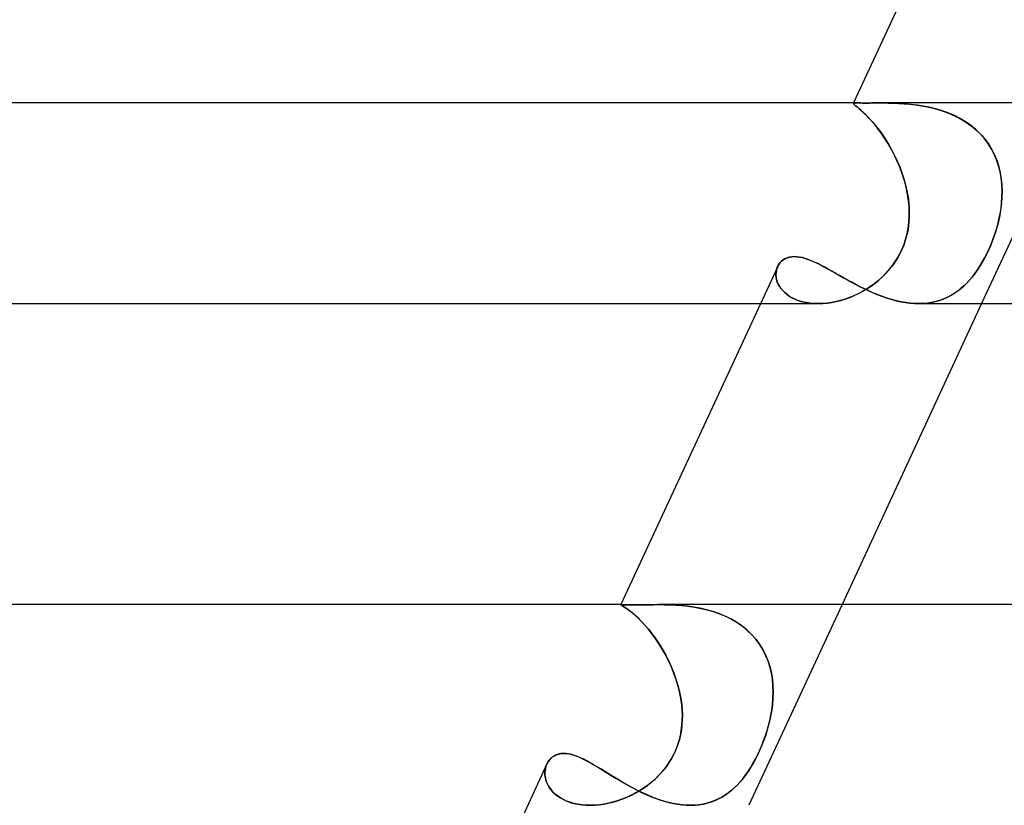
# Model space of a CAD drawing. Header units: millimetres. Extents: x -273 to 273, y -2 to 200.
# Tile 10 of 61: x -203 to -183, y 90 to 106. Entities that reach past the tile are written whole.
import ezdxf

# ---------------------------------------------------------------- set-up
doc = ezdxf.new("R2010")
doc.units = ezdxf.units.MM
doc.layers.add('HIDDEN', color=7, linetype='Continuous')
doc.layers.add('THICK', color=7, linetype='Continuous')

msp = doc.modelspace()

# ---------------------------------------------------------------- linework, layer by layer
at = {"layer": 'HIDDEN'}
for p, q in [((-186.05, 104), (-186.054, 103.991)), ((-186.054, 103.991), (-186.051, 103.994)), ((-186.051, 103.994), (-186.054, 103.991)), ((-186.052, 103.984), (-186.054, 103.991)), ((-186.054, 103.991), (-186.052, 103.984)), ((-186.043, 103.973), (-186.052, 103.984)), ((-186.052, 103.984), (-186.044, 103.974)), ((-186.051, 103.994), (-186.044, 103.997)), ((-186.044, 103.997), (-186.051, 103.994)), ((-186.044, 103.997), (-186.034, 103.998)), ((-186.034, 103.998), (-186.044, 103.997)), ((-186.044, 103.974), (-186.029, 103.96)), ((-186.026, 103.958), (-186.043, 103.973)), ((-186.034, 103.998), (-186.02, 103.999)), ((-186.02, 103.999), (-186.034, 103.998)), ((-186.029, 103.96), (-186.008, 103.943)), ((-186.003, 103.939), (-186.026, 103.958)), ((-186.02, 103.999), (-186.003, 104)), ((-186.003, 104), (-186.02, 103.999)), ((-186.008, 103.943), (-185.98, 103.92)), ((-186.003, 104), (-185.981, 104)), ((-185.981, 104), (-186.003, 104)), ((-185.973, 103.915), (-186.003, 103.939)), ((-185.96, 104), (-185.981, 104)), ((-185.98, 103.92), (-185.947, 103.893)), ((-185.938, 103.885), (-185.973, 103.915)), ((-185.936, 104), (-185.96, 104)), ((-185.947, 103.893), (-185.908, 103.86)), ((-185.896, 103.849), (-185.938, 103.885)), ((-185.909, 104), (-185.936, 104)), ((-185.879, 103.999), (-185.909, 104)), ((-185.908, 103.86), (-185.864, 103.821)), ((-185.849, 103.806), (-185.896, 103.849)), ((-185.846, 103.999), (-185.879, 103.999)), ((-185.81, 103.999), (-185.846, 103.999)), ((-185.772, 103.999), (-185.81, 103.999)), ((-185.731, 103.999), (-185.772, 103.999)), ((-185.687, 104), (-185.731, 103.999)), ((-185.641, 104), (-185.687, 104)), ((-185.593, 104), (-185.641, 104)), ((-185.542, 104), (-185.593, 104)), ((-185.448, 104), (-185.542, 104)), ((-185.542, 104), (-185.452, 104)), ((-185.452, 104), (-185.355, 103.998)), ((-185.348, 103.998), (-185.448, 104)), ((-185.355, 103.998), (-185.254, 103.996)), ((-185.242, 103.996), (-185.348, 103.998)), ((-185.254, 103.996), (-185.149, 103.991)), ((-185.132, 103.991), (-185.242, 103.996)), ((-185.149, 103.991), (-185.039, 103.985)), ((-185.019, 103.983), (-185.132, 103.991)), ((-185.039, 103.985), (-184.927, 103.975)), ((-184.902, 103.972), (-185.019, 103.983)), ((-184.927, 103.975), (-184.812, 103.962)), ((-184.782, 103.957), (-184.902, 103.972)), ((-184.812, 103.962), (-184.696, 103.944)), ((-184.661, 103.938), (-184.782, 103.957)), ((-184.696, 103.944), (-184.578, 103.922)), ((-184.539, 103.914), (-184.661, 103.938)), ((-184.578, 103.922), (-184.459, 103.895)), ((-184.416, 103.884), (-184.539, 103.914)), ((-184.459, 103.895), (-184.34, 103.862)), ((-184.293, 103.847), (-184.416, 103.884)), ((-184.34, 103.862), (-184.222, 103.823)), ((-184.172, 103.804), (-184.293, 103.847)), ((-181.64, 104), (-183.496, 100)), ((-185.864, 103.821), (-185.816, 103.775)), ((-185.797, 103.756), (-185.849, 103.806)), ((-185.816, 103.775), (-185.764, 103.723)), ((-185.742, 103.699), (-185.797, 103.756)), ((-185.764, 103.723), (-185.709, 103.663)), ((-185.683, 103.634), (-185.742, 103.699)), ((-185.709, 103.663), (-185.65, 103.597)), ((-185.621, 103.561), (-185.683, 103.634)), ((-184.222, 103.823), (-184.107, 103.778)), ((-184.053, 103.754), (-184.172, 103.804)), ((-184.107, 103.778), (-183.994, 103.726)), ((-183.938, 103.697), (-184.053, 103.754)), ((-183.994, 103.726), (-183.884, 103.666)), ((-183.827, 103.632), (-183.938, 103.697)), ((-183.884, 103.666), (-183.779, 103.6)), ((-185.65, 103.597), (-185.59, 103.522)), ((-185.557, 103.481), (-185.621, 103.561)), ((-185.59, 103.522), (-185.528, 103.442)), ((-185.493, 103.394), (-185.557, 103.481)), ((-185.528, 103.442), (-185.466, 103.355)), ((-183.721, 103.558), (-183.827, 103.632)), ((-183.779, 103.6), (-183.678, 103.526)), ((-183.621, 103.478), (-183.721, 103.558)), ((-183.678, 103.526), (-183.585, 103.445)), ((-183.529, 103.391), (-183.621, 103.478)), ((-183.585, 103.445), (-183.499, 103.359)), ((-185.429, 103.3), (-185.493, 103.394)), ((-185.466, 103.355), (-185.404, 103.262)), ((-185.365, 103.2), (-185.429, 103.3)), ((-185.404, 103.262), (-185.344, 103.163)), ((-183.446, 103.298), (-183.529, 103.391)), ((-183.499, 103.359), (-183.42, 103.266)), ((-183.37, 103.197), (-183.446, 103.298)), ((-183.42, 103.266), (-183.349, 103.166)), ((-185.304, 103.093), (-185.365, 103.2)), ((-185.344, 103.163), (-185.285, 103.06)), ((-185.245, 102.983), (-185.304, 103.093)), ((-185.285, 103.06), (-185.23, 102.952)), ((-183.303, 103.091), (-183.37, 103.197)), ((-183.349, 103.166), (-183.287, 103.062)), ((-183.246, 102.981), (-183.303, 103.091)), ((-183.287, 103.062), (-183.234, 102.955)), ((-185.19, 102.869), (-185.245, 102.983)), ((-185.23, 102.952), (-185.178, 102.841)), ((-185.139, 102.751), (-185.19, 102.869)), ((-183.198, 102.867), (-183.246, 102.981)), ((-183.234, 102.955), (-183.189, 102.843)), ((-183.159, 102.749), (-183.198, 102.867)), ((-185.178, 102.841), (-185.129, 102.726)), ((-185.093, 102.63), (-185.139, 102.751)), ((-185.129, 102.726), (-185.085, 102.609)), ((-183.189, 102.843), (-183.153, 102.728)), ((-183.128, 102.629), (-183.159, 102.749)), ((-183.153, 102.728), (-183.125, 102.61)), ((-185.052, 102.507), (-185.093, 102.63)), ((-185.085, 102.609), (-185.046, 102.489)), ((-185.016, 102.381), (-185.052, 102.507)), ((-185.046, 102.489), (-185.013, 102.368)), ((-183.107, 102.505), (-183.128, 102.629)), ((-183.125, 102.61), (-183.105, 102.491)), ((-183.093, 102.381), (-183.107, 102.505)), ((-183.105, 102.491), (-183.092, 102.369)), ((-184.987, 102.255), (-185.016, 102.381)), ((-185.013, 102.368), (-184.985, 102.246)), ((-183.088, 102.254), (-183.093, 102.381)), ((-183.092, 102.369), (-183.088, 102.247)), ((-184.964, 102.128), (-184.987, 102.255)), ((-184.985, 102.246), (-184.963, 102.123)), ((-184.948, 102), (-184.964, 102.128)), ((-184.963, 102.123), (-184.948, 102)), ((-183.099, 102), (-183.09, 102.127)), ((-183.09, 102.124), (-183.099, 102)), ((-183.09, 102.127), (-183.088, 102.254)), ((-183.088, 102.247), (-183.09, 102.124)), ((-184.941, 101.912), (-184.948, 102)), ((-184.948, 102), (-184.941, 101.91)), ((-184.938, 101.823), (-184.941, 101.912)), ((-184.941, 101.91), (-184.938, 101.818)), ((-183.11, 101.91), (-183.124, 101.818)), ((-183.123, 101.823), (-183.109, 101.912)), ((-183.099, 102), (-183.11, 101.91)), ((-183.109, 101.912), (-183.099, 102)), ((-184.939, 101.726), (-184.945, 101.633)), ((-184.944, 101.645), (-184.939, 101.735)), ((-184.939, 101.735), (-184.938, 101.823)), ((-184.938, 101.818), (-184.939, 101.726)), ((-183.141, 101.726), (-183.162, 101.633)), ((-183.159, 101.645), (-183.139, 101.735)), ((-183.124, 101.818), (-183.141, 101.726)), ((-183.139, 101.735), (-183.123, 101.823)), ((-184.955, 101.54), (-184.97, 101.447)), ((-184.968, 101.462), (-184.953, 101.554)), ((-184.945, 101.633), (-184.955, 101.54)), ((-184.953, 101.554), (-184.944, 101.645)), ((-183.186, 101.54), (-183.213, 101.447)), ((-183.208, 101.462), (-183.182, 101.554)), ((-183.162, 101.633), (-183.186, 101.54)), ((-183.182, 101.554), (-183.159, 101.645)), ((-184.991, 101.353), (-185.017, 101.26)), ((-185.012, 101.277), (-184.987, 101.37)), ((-184.97, 101.447), (-184.991, 101.353)), ((-184.987, 101.37), (-184.968, 101.462)), ((-183.243, 101.353), (-183.277, 101.26)), ((-183.271, 101.277), (-183.238, 101.37)), ((-183.213, 101.447), (-183.243, 101.353)), ((-183.238, 101.37), (-183.208, 101.462)), ((-185.12, 101.005), (-185.079, 101.094)), ((-185.049, 101.168), (-185.086, 101.078)), ((-185.079, 101.094), (-185.042, 101.185)), ((-185.017, 101.26), (-185.049, 101.168)), ((-185.042, 101.185), (-185.012, 101.277)), ((-183.387, 101.005), (-183.346, 101.094)), ((-183.314, 101.168), (-183.353, 101.078)), ((-183.346, 101.094), (-183.307, 101.185)), ((-183.277, 101.26), (-183.314, 101.168)), ((-183.307, 101.185), (-183.271, 101.277)), ((-187.454, 100.872), (-187.417, 100.895)), ((-187.417, 100.895), (-187.375, 100.914)), ((-187.375, 100.914), (-187.33, 100.927)), ((-187.33, 100.927), (-187.282, 100.935)), ((-187.282, 100.935), (-187.23, 100.938)), ((-187.23, 100.938), (-187.18, 100.936)), ((-187.18, 100.936), (-187.126, 100.929)), ((-187.126, 100.929), (-187.071, 100.917)), ((-187.071, 100.917), (-187.014, 100.901)), ((-187.014, 100.901), (-186.954, 100.881)), ((-185.174, 100.907), (-185.226, 100.826)), ((-185.219, 100.837), (-185.167, 100.919)), ((-185.127, 100.992), (-185.174, 100.907)), ((-185.167, 100.919), (-185.12, 101.005)), ((-185.086, 101.078), (-185.127, 100.992)), ((-183.437, 100.907), (-183.482, 100.826)), ((-183.476, 100.837), (-183.431, 100.919)), ((-183.394, 100.992), (-183.437, 100.907)), ((-183.431, 100.919), (-183.387, 101.005)), ((-183.353, 101.078), (-183.394, 100.992)), ((-187.577, 100.701), (-187.588, 100.661)), ((-187.588, 100.66), (-187.577, 100.701)), ((-187.562, 100.74), (-187.577, 100.701)), ((-187.577, 100.701), (-187.562, 100.74)), ((-187.562, 100.74), (-187.542, 100.778)), ((-187.542, 100.778), (-187.517, 100.813)), ((-187.517, 100.813), (-187.487, 100.845)), ((-187.487, 100.845), (-187.454, 100.872)), ((-186.954, 100.881), (-186.892, 100.857)), ((-186.892, 100.857), (-186.829, 100.829)), ((-186.829, 100.829), (-186.763, 100.798)), ((-186.763, 100.798), (-186.696, 100.764)), ((-186.696, 100.764), (-186.626, 100.727)), ((-186.626, 100.727), (-186.555, 100.689)), ((-185.282, 100.747), (-185.343, 100.671)), ((-185.336, 100.68), (-185.275, 100.757)), ((-185.226, 100.826), (-185.282, 100.747)), ((-185.275, 100.757), (-185.219, 100.837)), ((-183.53, 100.747), (-183.58, 100.671)), ((-183.574, 100.68), (-183.524, 100.757)), ((-183.482, 100.826), (-183.53, 100.747)), ((-183.524, 100.757), (-183.476, 100.837)), ((-187.594, 100.618), (-187.595, 100.574)), ((-187.595, 100.573), (-187.594, 100.617)), ((-187.595, 100.574), (-187.592, 100.529)), ((-187.592, 100.528), (-187.595, 100.573)), ((-187.588, 100.661), (-187.594, 100.618)), ((-187.594, 100.617), (-187.588, 100.66)), ((-187.592, 100.529), (-187.583, 100.483)), ((-187.583, 100.482), (-187.592, 100.528)), ((-186.555, 100.689), (-186.482, 100.648)), ((-186.482, 100.648), (-186.407, 100.605)), ((-186.407, 100.605), (-186.33, 100.562)), ((-186.33, 100.562), (-186.252, 100.517)), ((-186.252, 100.517), (-186.171, 100.472)), ((-185.478, 100.529), (-185.551, 100.464)), ((-185.543, 100.471), (-185.47, 100.537)), ((-185.409, 100.598), (-185.478, 100.529)), ((-185.47, 100.537), (-185.401, 100.607)), ((-185.343, 100.671), (-185.409, 100.598)), ((-185.401, 100.607), (-185.336, 100.68)), ((-183.686, 100.529), (-183.742, 100.464)), ((-183.736, 100.471), (-183.68, 100.537)), ((-183.632, 100.598), (-183.686, 100.529)), ((-183.68, 100.537), (-183.626, 100.607)), ((-183.58, 100.671), (-183.632, 100.598)), ((-183.626, 100.607), (-183.574, 100.68)), ((-187.583, 100.483), (-187.57, 100.437)), ((-187.57, 100.437), (-187.583, 100.482)), ((-187.57, 100.437), (-187.551, 100.392)), ((-187.551, 100.391), (-187.57, 100.437)), ((-187.551, 100.392), (-187.527, 100.347)), ((-187.527, 100.346), (-187.551, 100.391)), ((-187.527, 100.347), (-187.497, 100.303)), ((-187.497, 100.302), (-187.527, 100.346)), ((-187.497, 100.303), (-187.462, 100.26)), ((-187.462, 100.26), (-187.497, 100.302)), ((-186.171, 100.472), (-186.089, 100.427)), ((-186.089, 100.427), (-186.005, 100.382)), ((-186.005, 100.382), (-185.92, 100.338)), ((-185.92, 100.338), (-185.833, 100.295)), ((-185.705, 100.345), (-185.786, 100.292)), ((-185.78, 100.296), (-185.698, 100.35)), ((-185.627, 100.403), (-185.705, 100.345)), ((-185.698, 100.35), (-185.619, 100.408)), ((-185.551, 100.464), (-185.627, 100.403)), ((-185.619, 100.408), (-185.543, 100.471)), ((-183.86, 100.345), (-183.922, 100.292)), ((-183.917, 100.296), (-183.854, 100.35)), ((-183.8, 100.403), (-183.86, 100.345)), ((-183.854, 100.35), (-183.794, 100.408)), ((-183.742, 100.464), (-183.8, 100.403)), ((-183.794, 100.408), (-183.736, 100.471)), ((-187.462, 100.26), (-187.422, 100.219)), ((-187.421, 100.219), (-187.462, 100.26)), ((-187.422, 100.219), (-187.375, 100.181)), ((-187.374, 100.18), (-187.421, 100.219)), ((-187.375, 100.181), (-187.324, 100.145)), ((-187.323, 100.145), (-187.374, 100.18)), ((-187.324, 100.145), (-187.267, 100.113)), ((-187.266, 100.112), (-187.323, 100.145)), ((-187.267, 100.113), (-187.205, 100.084)), ((-187.204, 100.083), (-187.266, 100.112)), ((-186.129, 100.122), (-186.218, 100.09)), ((-186.214, 100.091), (-186.125, 100.123)), ((-186.041, 100.158), (-186.129, 100.122)), ((-186.125, 100.123), (-186.036, 100.16)), ((-185.955, 100.198), (-186.041, 100.158)), ((-186.036, 100.16), (-185.949, 100.201)), ((-185.869, 100.243), (-185.955, 100.198)), ((-185.949, 100.201), (-185.863, 100.246)), ((-185.786, 100.292), (-185.869, 100.243)), ((-185.863, 100.246), (-185.78, 100.296)), ((-185.833, 100.295), (-185.745, 100.253)), ((-185.745, 100.253), (-185.655, 100.213)), ((-185.655, 100.213), (-185.564, 100.176)), ((-185.564, 100.176), (-185.472, 100.141)), ((-185.472, 100.141), (-185.381, 100.11)), ((-185.381, 100.11), (-185.289, 100.081)), ((-184.191, 100.122), (-184.264, 100.09)), ((-184.261, 100.091), (-184.187, 100.123)), ((-184.12, 100.158), (-184.191, 100.122)), ((-184.187, 100.123), (-184.116, 100.16)), ((-184.052, 100.198), (-184.12, 100.158)), ((-184.116, 100.16), (-184.048, 100.201)), ((-183.986, 100.243), (-184.052, 100.198)), ((-184.048, 100.201), (-183.981, 100.246)), ((-183.922, 100.292), (-183.986, 100.243)), ((-183.981, 100.246), (-183.917, 100.296)), ((-187.905, 100), (-186.754, 100)), ((-187.205, 100.084), (-187.139, 100.059)), ((-187.138, 100.058), (-187.204, 100.083)), ((-187.139, 100.059), (-187.067, 100.038)), ((-187.067, 100.037), (-187.138, 100.058)), ((-187.067, 100.038), (-186.992, 100.021)), ((-186.991, 100.021), (-187.067, 100.037)), ((-186.992, 100.021), (-186.913, 100.009)), ((-186.913, 100.009), (-186.991, 100.021)), ((-186.913, 100.009), (-186.832, 100.002)), ((-186.832, 100.002), (-186.913, 100.009)), ((-186.832, 100.002), (-186.748, 100)), ((-186.748, 100), (-186.832, 100.002)), ((-186.748, 100), (-186.662, 100.003)), ((-186.662, 100.003), (-186.748, 100)), ((-186.662, 100.003), (-186.573, 100.011)), ((-186.575, 100.011), (-186.662, 100.003)), ((-186.486, 100.023), (-186.575, 100.011)), ((-186.573, 100.011), (-186.484, 100.024)), ((-186.396, 100.041), (-186.486, 100.023)), ((-186.484, 100.024), (-186.394, 100.041)), ((-186.307, 100.063), (-186.396, 100.041)), ((-186.394, 100.041), (-186.304, 100.064)), ((-186.218, 100.09), (-186.307, 100.063)), ((-186.304, 100.064), (-186.214, 100.091)), ((-185.289, 100.081), (-185.197, 100.057)), ((-185.197, 100.057), (-185.105, 100.036)), ((-185.105, 100.036), (-185.014, 100.02)), ((-185.014, 100.02), (-184.924, 100.009)), ((-184.924, 100.009), (-184.835, 100.002)), ((-184.835, 100.002), (-184.749, 100)), ((-184.749, 100), (-184.662, 100.003)), ((-184.663, 100.003), (-184.749, 100)), ((-184.578, 100.011), (-184.663, 100.003)), ((-184.662, 100.003), (-184.577, 100.011)), ((-184.496, 100.023), (-184.578, 100.011)), ((-184.577, 100.011), (-184.494, 100.024)), ((-184.416, 100.041), (-184.496, 100.023)), ((-184.494, 100.024), (-184.414, 100.041)), ((-184.339, 100.063), (-184.416, 100.041)), ((-184.414, 100.041), (-184.336, 100.064)), ((-184.264, 100.09), (-184.339, 100.063)), ((-184.336, 100.064), (-184.261, 100.091)), ((-190.689, 94), (-190.69, 93.998)), ((-190.69, 93.998), (-190.689, 93.999)), ((-190.689, 93.999), (-190.69, 93.998)), ((-190.686, 93.994), (-190.69, 93.998)), ((-190.69, 93.998), (-190.686, 93.994)), ((-190.689, 93.999), (-190.687, 94)), ((-190.687, 94), (-190.689, 93.999)), ((-190.689, 93.999), (-190.689, 93.999)), ((-190.689, 93.999), (-190.689, 93.999)), ((-190.687, 94), (-190.685, 94)), ((-190.685, 94), (-190.687, 94)), ((-190.675, 93.986), (-190.686, 93.994)), ((-190.686, 93.994), (-190.675, 93.986)), ((-190.685, 94), (-190.683, 94)), ((-190.683, 94), (-190.685, 94)), ((-190.683, 94), (-190.68, 94)), ((-190.68, 94), (-190.683, 94)), ((-190.664, 93.999), (-190.68, 94)), ((-190.656, 93.975), (-190.675, 93.986)), ((-190.675, 93.986), (-190.655, 93.975)), ((-190.639, 93.998), (-190.664, 93.999)), ((-190.63, 93.959), (-190.656, 93.975)), ((-190.655, 93.975), (-190.629, 93.958)), ((-190.606, 93.996), (-190.639, 93.998)), ((-190.597, 93.938), (-190.63, 93.959)), ((-190.629, 93.958), (-190.595, 93.937)), ((-190.564, 93.995), (-190.606, 93.996)), ((-190.558, 93.911), (-190.597, 93.938)), ((-190.595, 93.937), (-190.555, 93.909)), ((-190.512, 93.994), (-190.564, 93.995)), ((-190.513, 93.878), (-190.558, 93.911)), ((-190.555, 93.909), (-190.509, 93.875)), ((-190.462, 93.838), (-190.513, 93.878)), ((-190.452, 93.993), (-190.512, 93.994)), ((-190.509, 93.875), (-190.457, 93.834)), ((-190.406, 93.79), (-190.462, 93.838)), ((-190.457, 93.834), (-190.401, 93.785)), ((-190.384, 93.994), (-190.452, 93.993)), ((-190.308, 93.995), (-190.384, 93.994)), ((-190.224, 93.996), (-190.308, 93.995)), ((-190.134, 93.998), (-190.224, 93.996)), ((-190.037, 93.999), (-190.134, 93.998)), ((-189.935, 94), (-190.037, 93.999)), ((-189.826, 93.999), (-189.935, 94)), ((-189.935, 94), (-189.825, 93.999)), ((-189.713, 93.996), (-189.826, 93.999)), ((-189.825, 93.999), (-189.71, 93.996)), ((-189.597, 93.991), (-189.713, 93.996)), ((-189.71, 93.996), (-189.592, 93.99)), ((-189.477, 93.982), (-189.597, 93.991)), ((-189.592, 93.99), (-189.471, 93.981)), ((-189.354, 93.969), (-189.477, 93.982)), ((-189.471, 93.981), (-189.347, 93.968)), ((-189.23, 93.951), (-189.354, 93.969)), ((-189.347, 93.968), (-189.222, 93.949)), ((-189.105, 93.928), (-189.23, 93.951)), ((-189.222, 93.949), (-189.096, 93.926)), ((-188.98, 93.899), (-189.105, 93.928)), ((-189.096, 93.926), (-188.97, 93.896)), ((-188.856, 93.863), (-188.98, 93.899)), ((-188.97, 93.896), (-188.845, 93.86)), ((-188.733, 93.821), (-188.856, 93.863)), ((-188.845, 93.86), (-188.722, 93.817)), ((-188.613, 93.772), (-188.733, 93.821)), ((-186.279, 94), (-188.135, 90)), ((-190.345, 93.734), (-190.406, 93.79)), ((-190.401, 93.785), (-190.34, 93.729)), ((-190.281, 93.67), (-190.345, 93.734)), ((-190.34, 93.729), (-190.275, 93.664)), ((-190.214, 93.598), (-190.281, 93.67)), ((-190.275, 93.664), (-190.208, 93.59)), ((-188.722, 93.817), (-188.602, 93.767)), ((-188.495, 93.714), (-188.613, 93.772)), ((-188.602, 93.767), (-188.485, 93.709)), ((-188.382, 93.649), (-188.495, 93.714)), ((-188.485, 93.709), (-188.372, 93.642)), ((-188.276, 93.576), (-188.382, 93.649)), ((-188.372, 93.642), (-188.266, 93.568)), ((-190.145, 93.518), (-190.214, 93.598)), ((-190.208, 93.59), (-190.139, 93.51)), ((-190.075, 93.43), (-190.145, 93.518)), ((-190.139, 93.51), (-190.069, 93.422)), ((-190.005, 93.334), (-190.075, 93.43)), ((-188.176, 93.495), (-188.276, 93.576)), ((-188.266, 93.568), (-188.167, 93.487)), ((-188.083, 93.408), (-188.176, 93.495)), ((-188.167, 93.487), (-188.075, 93.399)), ((-190.069, 93.422), (-189.999, 93.326)), ((-189.936, 93.232), (-190.005, 93.334)), ((-189.999, 93.326), (-189.93, 93.223)), ((-189.869, 93.125), (-189.936, 93.232)), ((-187.999, 93.312), (-188.083, 93.408)), ((-188.075, 93.399), (-187.992, 93.303)), ((-187.923, 93.211), (-187.999, 93.312)), ((-187.992, 93.303), (-187.917, 93.202)), ((-189.93, 93.223), (-189.863, 93.116)), ((-189.805, 93.012), (-189.869, 93.125)), ((-189.863, 93.116), (-189.8, 93.003)), ((-187.857, 93.105), (-187.923, 93.211)), ((-187.917, 93.202), (-187.852, 93.095)), ((-187.801, 92.993), (-187.857, 93.105)), ((-187.852, 93.095), (-187.797, 92.984)), ((-189.744, 92.895), (-189.805, 93.012)), ((-189.8, 93.003), (-189.74, 92.886)), ((-189.688, 92.773), (-189.744, 92.895)), ((-189.74, 92.886), (-189.685, 92.765)), ((-187.754, 92.878), (-187.801, 92.993)), ((-187.797, 92.984), (-187.751, 92.869)), ((-187.716, 92.758), (-187.754, 92.878)), ((-187.751, 92.869), (-187.714, 92.75)), ((-189.637, 92.649), (-189.688, 92.773)), ((-189.685, 92.765), (-189.634, 92.642)), ((-189.591, 92.522), (-189.637, 92.649)), ((-187.687, 92.636), (-187.716, 92.758)), ((-187.714, 92.75), (-187.686, 92.629)), ((-189.634, 92.642), (-189.589, 92.516)), ((-189.552, 92.393), (-189.591, 92.522)), ((-189.589, 92.516), (-189.55, 92.389)), ((-187.667, 92.512), (-187.687, 92.636)), ((-187.686, 92.629), (-187.666, 92.506)), ((-187.655, 92.385), (-187.667, 92.512)), ((-187.666, 92.506), (-187.655, 92.381)), ((-189.519, 92.263), (-189.552, 92.393)), ((-189.55, 92.389), (-189.518, 92.26)), ((-189.493, 92.132), (-189.519, 92.263)), ((-189.518, 92.26), (-189.492, 92.131)), ((-187.656, 92.129), (-187.652, 92.258)), ((-187.652, 92.255), (-187.656, 92.128)), ((-187.652, 92.258), (-187.655, 92.385)), ((-187.655, 92.381), (-187.652, 92.255)), ((-189.474, 92), (-189.493, 92.132)), ((-189.492, 92.131), (-189.474, 92)), ((-187.667, 92), (-187.656, 92.129)), ((-187.656, 92.128), (-187.667, 92)), ((-189.465, 91.898), (-189.474, 92)), ((-189.474, 92), (-189.466, 91.902)), ((-189.466, 91.902), (-189.462, 91.803)), ((-189.462, 91.795), (-189.465, 91.898)), ((-187.698, 91.795), (-187.681, 91.898)), ((-187.68, 91.902), (-187.697, 91.803)), ((-187.681, 91.898), (-187.667, 92)), ((-187.667, 92), (-187.68, 91.902)), ((-189.47, 91.591), (-189.463, 91.693)), ((-189.463, 91.704), (-189.469, 91.605)), ((-189.462, 91.803), (-189.463, 91.704)), ((-189.463, 91.693), (-189.462, 91.795)), ((-187.745, 91.591), (-187.72, 91.693)), ((-187.717, 91.704), (-187.742, 91.605)), ((-187.72, 91.693), (-187.698, 91.795)), ((-187.697, 91.803), (-187.717, 91.704)), ((-189.502, 91.389), (-189.483, 91.49)), ((-189.481, 91.506), (-189.498, 91.407)), ((-189.483, 91.49), (-189.47, 91.591)), ((-189.469, 91.605), (-189.481, 91.506)), ((-187.806, 91.389), (-187.774, 91.49)), ((-187.769, 91.506), (-187.8, 91.407)), ((-187.774, 91.49), (-187.745, 91.591)), ((-187.742, 91.605), (-187.769, 91.506)), ((-189.558, 91.194), (-189.527, 91.291)), ((-189.521, 91.31), (-189.55, 91.216)), ((-189.527, 91.291), (-189.502, 91.389)), ((-189.498, 91.407), (-189.521, 91.31)), ((-187.879, 91.194), (-187.841, 91.291)), ((-187.834, 91.31), (-187.87, 91.216)), ((-187.841, 91.291), (-187.806, 91.389)), ((-187.8, 91.407), (-187.834, 91.31)), ((-189.637, 91.008), (-189.594, 91.1)), ((-189.585, 91.123), (-189.625, 91.033)), ((-189.594, 91.1), (-189.558, 91.194)), ((-189.55, 91.216), (-189.585, 91.123)), ((-187.961, 91.008), (-187.919, 91.1)), ((-187.909, 91.123), (-187.95, 91.033)), ((-187.919, 91.1), (-187.879, 91.194)), ((-187.87, 91.216), (-187.909, 91.123)), ((-192.142, 90.863), (-192.116, 90.9)), ((-192.116, 90.9), (-192.085, 90.934)), ((-192.085, 90.934), (-192.051, 90.963)), ((-192.051, 90.963), (-192.013, 90.988)), ((-192.013, 90.988), (-191.971, 91.008)), ((-191.971, 91.008), (-191.926, 91.022)), ((-191.926, 91.022), (-191.877, 91.031)), ((-191.877, 91.031), (-191.825, 91.034)), ((-191.825, 91.034), (-191.774, 91.031)), ((-191.774, 91.031), (-191.721, 91.023)), ((-191.721, 91.023), (-191.665, 91.011)), ((-191.665, 91.011), (-191.607, 90.993)), ((-191.607, 90.993), (-191.548, 90.971)), ((-191.548, 90.971), (-191.487, 90.945)), ((-191.487, 90.945), (-191.424, 90.915)), ((-191.424, 90.915), (-191.359, 90.882)), ((-191.359, 90.882), (-191.293, 90.846)), ((-189.74, 90.833), (-189.686, 90.919)), ((-189.671, 90.945), (-189.723, 90.859)), ((-189.686, 90.919), (-189.637, 91.008)), ((-189.625, 91.033), (-189.671, 90.945)), ((-188.054, 90.833), (-188.006, 90.919)), ((-187.993, 90.945), (-188.039, 90.859)), ((-188.006, 90.919), (-187.961, 91.008)), ((-187.95, 91.033), (-187.993, 90.945)), ((-192.202, 90.647), (-192.199, 90.693)), ((-192.199, 90.692), (-192.202, 90.645)), ((-192.199, 90.693), (-192.191, 90.738)), ((-192.191, 90.737), (-192.199, 90.692)), ((-192.18, 90.781), (-192.191, 90.737)), ((-192.191, 90.738), (-192.179, 90.781)), ((-192.163, 90.822), (-192.18, 90.781)), ((-192.179, 90.781), (-192.163, 90.822)), ((-192.163, 90.822), (-192.142, 90.863)), ((-191.293, 90.846), (-191.224, 90.807)), ((-191.224, 90.807), (-191.154, 90.765)), ((-191.154, 90.765), (-191.083, 90.722)), ((-191.083, 90.722), (-191.01, 90.677)), ((-189.842, 90.697), (-189.908, 90.621)), ((-189.865, 90.67), (-189.8, 90.749)), ((-189.78, 90.776), (-189.842, 90.697)), ((-189.8, 90.749), (-189.74, 90.833)), ((-189.723, 90.859), (-189.78, 90.776)), ((-188.137, 90.697), (-188.189, 90.621)), ((-188.155, 90.67), (-188.104, 90.749)), ((-188.087, 90.776), (-188.137, 90.697)), ((-188.104, 90.749), (-188.054, 90.833)), ((-188.039, 90.859), (-188.087, 90.776)), ((-192.2, 90.599), (-192.202, 90.647)), ((-192.202, 90.645), (-192.2, 90.597)), ((-192.193, 90.551), (-192.2, 90.599)), ((-192.2, 90.597), (-192.193, 90.549)), ((-192.181, 90.502), (-192.193, 90.551)), ((-192.193, 90.549), (-192.181, 90.5)), ((-192.165, 90.454), (-192.181, 90.502)), ((-192.181, 90.5), (-192.164, 90.451)), ((-191.01, 90.677), (-190.934, 90.63)), ((-190.934, 90.63), (-190.858, 90.583)), ((-190.858, 90.583), (-190.779, 90.535)), ((-190.779, 90.535), (-190.698, 90.487)), ((-190.698, 90.487), (-190.616, 90.439)), ((-190.081, 90.458), (-190.006, 90.524)), ((-189.979, 90.55), (-190.053, 90.482)), ((-190.006, 90.524), (-189.934, 90.595)), ((-189.908, 90.621), (-189.979, 90.55)), ((-189.934, 90.595), (-189.865, 90.67)), ((-188.318, 90.458), (-188.262, 90.524)), ((-188.242, 90.55), (-188.297, 90.482)), ((-188.262, 90.524), (-188.208, 90.595)), ((-188.189, 90.621), (-188.242, 90.55)), ((-188.208, 90.595), (-188.155, 90.67)), ((-192.142, 90.405), (-192.165, 90.454)), ((-192.164, 90.451), (-192.141, 90.403)), ((-192.115, 90.358), (-192.142, 90.405)), ((-192.141, 90.403), (-192.113, 90.355)), ((-192.082, 90.312), (-192.115, 90.358)), ((-192.113, 90.355), (-192.08, 90.31)), ((-192.043, 90.268), (-192.082, 90.312)), ((-192.08, 90.31), (-192.041, 90.265)), ((-190.616, 90.439), (-190.532, 90.392)), ((-190.532, 90.392), (-190.447, 90.345)), ((-190.447, 90.345), (-190.361, 90.301)), ((-190.405, 90.24), (-190.321, 90.288)), ((-190.295, 90.304), (-190.381, 90.253)), ((-190.361, 90.301), (-190.273, 90.257)), ((-190.321, 90.288), (-190.239, 90.34)), ((-190.212, 90.359), (-190.295, 90.304)), ((-190.239, 90.34), (-190.159, 90.397)), ((-190.131, 90.418), (-190.212, 90.359)), ((-190.159, 90.397), (-190.081, 90.458)), ((-190.053, 90.482), (-190.131, 90.418)), ((-188.556, 90.24), (-188.494, 90.288)), ((-188.475, 90.304), (-188.538, 90.253)), ((-188.494, 90.288), (-188.434, 90.34)), ((-188.414, 90.359), (-188.475, 90.304)), ((-188.434, 90.34), (-188.375, 90.397)), ((-188.355, 90.418), (-188.414, 90.359)), ((-188.375, 90.397), (-188.318, 90.458)), ((-188.297, 90.482), (-188.355, 90.418)), ((-191.999, 90.225), (-192.043, 90.268)), ((-192.041, 90.265), (-191.997, 90.223)), ((-191.949, 90.186), (-191.999, 90.225)), ((-191.997, 90.223), (-191.947, 90.184)), ((-191.894, 90.148), (-191.949, 90.186)), ((-191.947, 90.184), (-191.892, 90.147)), ((-191.834, 90.115), (-191.894, 90.148)), ((-191.892, 90.147), (-191.831, 90.114)), ((-191.769, 90.085), (-191.834, 90.115)), ((-191.831, 90.114), (-191.766, 90.084)), ((-190.742, 90.094), (-190.835, 90.066)), ((-190.757, 90.089), (-190.667, 90.12)), ((-190.65, 90.127), (-190.742, 90.094)), ((-190.667, 90.12), (-190.578, 90.156)), ((-190.559, 90.164), (-190.65, 90.127)), ((-190.578, 90.156), (-190.491, 90.196)), ((-190.469, 90.206), (-190.559, 90.164)), ((-190.491, 90.196), (-190.405, 90.24)), ((-190.381, 90.253), (-190.469, 90.206)), ((-190.273, 90.257), (-190.184, 90.217)), ((-190.184, 90.217), (-190.095, 90.178)), ((-190.095, 90.178), (-190.004, 90.142)), ((-190.004, 90.142), (-189.913, 90.11)), ((-189.913, 90.11), (-189.822, 90.081)), ((-188.813, 90.094), (-188.888, 90.066)), ((-188.825, 90.089), (-188.754, 90.12)), ((-188.741, 90.127), (-188.813, 90.094)), ((-188.754, 90.12), (-188.686, 90.156)), ((-188.671, 90.164), (-188.741, 90.127)), ((-188.686, 90.156), (-188.62, 90.196)), ((-188.604, 90.206), (-188.671, 90.164)), ((-188.62, 90.196), (-188.556, 90.24)), ((-188.538, 90.253), (-188.604, 90.206)), ((-191.699, 90.06), (-191.769, 90.085)), ((-191.766, 90.084), (-191.697, 90.059)), ((-191.625, 90.038), (-191.699, 90.06)), ((-191.697, 90.059), (-191.623, 90.038)), ((-191.547, 90.021), (-191.625, 90.038)), ((-191.623, 90.038), (-191.546, 90.021)), ((-191.466, 90.009), (-191.547, 90.021)), ((-191.546, 90.021), (-191.465, 90.009)), ((-191.381, 90.002), (-191.466, 90.009)), ((-191.465, 90.009), (-191.381, 90.002)), ((-191.381, 90.002), (-191.295, 90)), ((-191.295, 90), (-191.381, 90.002)), ((-191.295, 90), (-191.207, 90.003)), ((-191.205, 90.003), (-191.295, 90)), ((-191.207, 90.003), (-191.119, 90.01)), ((-191.114, 90.011), (-191.205, 90.003)), ((-191.119, 90.01), (-191.029, 90.023)), ((-191.022, 90.024), (-191.114, 90.011)), ((-191.029, 90.023), (-190.938, 90.04)), ((-190.929, 90.042), (-191.022, 90.024)), ((-190.938, 90.04), (-190.847, 90.062)), ((-190.835, 90.066), (-190.929, 90.042)), ((-190.847, 90.062), (-190.757, 90.089)), ((-189.822, 90.081), (-189.732, 90.057)), ((-189.732, 90.057), (-189.643, 90.036)), ((-189.643, 90.036), (-189.554, 90.02)), ((-189.554, 90.02), (-189.466, 90.009)), ((-189.466, 90.009), (-189.38, 90.002)), ((-189.38, 90.002), (-189.296, 90)), ((-189.296, 90), (-189.212, 90.003)), ((-189.21, 90.003), (-189.295, 90)), ((-189.212, 90.003), (-189.13, 90.01)), ((-189.126, 90.011), (-189.21, 90.003)), ((-189.13, 90.01), (-189.05, 90.023)), ((-189.045, 90.024), (-189.126, 90.011)), ((-189.05, 90.023), (-188.973, 90.04)), ((-188.965, 90.042), (-189.045, 90.024)), ((-188.973, 90.04), (-188.898, 90.062)), ((-188.888, 90.066), (-188.965, 90.042)), ((-188.898, 90.062), (-188.825, 90.089))]:
    msp.add_line(p, q, dxfattribs=at)
at = {"layer": 'THICK'}
for p, q in [((-182.957, 110.665), (-186.05, 104)), ((-185.981, 104), (-214.5, 104)), ((-185.981, 104), (-185.96, 104)), ((-185.96, 104), (-185.936, 104)), ((-185.936, 104), (-185.908, 104)), ((-185.908, 104), (-185.879, 103.999)), ((-185.879, 103.999), (-185.846, 103.999)), ((-185.846, 103.999), (-185.81, 103.999)), ((-185.81, 103.999), (-185.772, 103.999)), ((-185.772, 103.999), (-185.731, 103.999)), ((-185.731, 103.999), (-185.687, 104)), ((-185.687, 104), (-185.641, 104)), ((-185.641, 104), (-185.593, 104)), ((-185.593, 104), (-185.542, 104)), ((-0.438, 104), (-185.543, 104)), ((-187.416, 100.896), (-187.454, 100.873)), ((-187.375, 100.914), (-187.416, 100.896)), ((-187.33, 100.927), (-187.375, 100.914)), ((-187.282, 100.935), (-187.33, 100.927)), ((-187.23, 100.938), (-187.282, 100.935)), ((-187.179, 100.936), (-187.23, 100.938)), ((-187.126, 100.929), (-187.179, 100.936)), ((-187.07, 100.917), (-187.126, 100.929)), ((-187.012, 100.901), (-187.07, 100.917)), ((-186.952, 100.88), (-187.012, 100.901)), ((-187.561, 100.742), (-190.689, 94)), ((-187.541, 100.779), (-187.562, 100.74)), ((-187.516, 100.814), (-187.541, 100.779)), ((-187.487, 100.845), (-187.516, 100.814)), ((-187.454, 100.873), (-187.487, 100.845)), ((-186.891, 100.856), (-186.952, 100.88)), ((-186.827, 100.828), (-186.891, 100.856)), ((-186.761, 100.797), (-186.827, 100.828)), ((-186.693, 100.763), (-186.761, 100.797)), ((-186.624, 100.726), (-186.693, 100.763)), ((-186.553, 100.687), (-186.624, 100.726)), ((-186.48, 100.646), (-186.553, 100.687)), ((-186.405, 100.604), (-186.48, 100.646)), ((-186.328, 100.56), (-186.405, 100.604)), ((-186.249, 100.515), (-186.328, 100.56)), ((-186.168, 100.47), (-186.249, 100.515)), ((-186.086, 100.425), (-186.168, 100.47)), ((-186.003, 100.381), (-186.086, 100.425)), ((-185.917, 100.337), (-186.003, 100.381)), ((-185.83, 100.294), (-185.917, 100.337)), ((-185.742, 100.252), (-185.83, 100.294)), ((-185.652, 100.212), (-185.742, 100.252)), ((-185.561, 100.175), (-185.652, 100.212)), ((-185.47, 100.14), (-185.561, 100.175)), ((-185.378, 100.109), (-185.47, 100.14)), ((-185.287, 100.081), (-185.378, 100.109)), ((-214.5, 100), (-187.905, 100)), ((-183.496, 100), (-186.279, 94)), ((-185.195, 100.057), (-185.287, 100.081)), ((-185.103, 100.036), (-185.195, 100.057)), ((-185.012, 100.02), (-185.103, 100.036)), ((-184.923, 100.009), (-185.012, 100.02)), ((-184.835, 100.002), (-184.923, 100.009)), ((-184.749, 100), (-184.835, 100.002)), ((-184.755, 100), (-1.999, 100)), ((-190.68, 94), (-219.75, 94)), ((-190.68, 94), (-190.664, 93.999)), ((-190.664, 93.999), (-190.639, 93.998)), ((-190.639, 93.998), (-190.606, 93.996)), ((-190.606, 93.996), (-190.563, 93.995)), ((-190.563, 93.995), (-190.512, 93.994)), ((-190.512, 93.994), (-190.452, 93.993)), ((-190.452, 93.993), (-190.384, 93.994)), ((-190.384, 93.994), (-190.307, 93.995)), ((-190.307, 93.995), (-190.223, 93.996)), ((-190.223, 93.996), (-190.133, 93.998)), ((-190.133, 93.998), (-190.037, 93.999)), ((-190.037, 93.999), (-189.935, 94)), ((-0.744, 94), (-189.936, 94)), ((-192.109, 90.909), (-192.139, 90.868)), ((-192.074, 90.945), (-192.109, 90.909)), ((-192.033, 90.976), (-192.074, 90.945)), ((-191.988, 91.001), (-192.033, 90.976)), ((-191.938, 91.019), (-191.988, 91.001)), ((-191.884, 91.03), (-191.938, 91.019)), ((-191.825, 91.034), (-191.884, 91.03)), ((-191.775, 91.031), (-191.825, 91.034)), ((-191.722, 91.024), (-191.775, 91.031)), ((-191.667, 91.011), (-191.722, 91.024)), ((-191.61, 90.994), (-191.667, 91.011)), ((-191.551, 90.973), (-191.61, 90.994)), ((-191.491, 90.947), (-191.551, 90.973)), ((-191.428, 90.918), (-191.491, 90.947)), ((-191.364, 90.885), (-191.428, 90.918)), ((-191.298, 90.849), (-191.364, 90.885)), ((-192.162, 90.824), (-195.328, 84)), ((-192.139, 90.868), (-192.163, 90.822)), ((-191.231, 90.81), (-191.298, 90.849)), ((-191.161, 90.769), (-191.231, 90.81)), ((-191.09, 90.726), (-191.161, 90.769)), ((-191.017, 90.681), (-191.09, 90.726)), ((-190.942, 90.635), (-191.017, 90.681)), ((-190.866, 90.588), (-190.942, 90.635)), ((-190.787, 90.54), (-190.866, 90.588)), ((-190.707, 90.492), (-190.787, 90.54)), ((-190.625, 90.444), (-190.707, 90.492)), ((-190.541, 90.396), (-190.625, 90.444)), ((-190.456, 90.35), (-190.541, 90.396)), ((-190.369, 90.305), (-190.456, 90.35)), ((-190.281, 90.261), (-190.369, 90.305)), ((-190.192, 90.22), (-190.281, 90.261)), ((-190.102, 90.181), (-190.192, 90.22)), ((-190.01, 90.145), (-190.102, 90.181)), ((-189.919, 90.112), (-190.01, 90.145)), ((-189.828, 90.083), (-189.919, 90.112)), ((-189.737, 90.058), (-189.828, 90.083)), ((-189.647, 90.037), (-189.737, 90.058)), ((-189.557, 90.021), (-189.647, 90.037)), ((-189.468, 90.009), (-189.557, 90.021)), ((-189.38, 90.002), (-189.468, 90.009)), ((-189.295, 90), (-189.38, 90.002))]:
    msp.add_line(p, q, dxfattribs=at)

doc.saveas('drawing.dxf')
